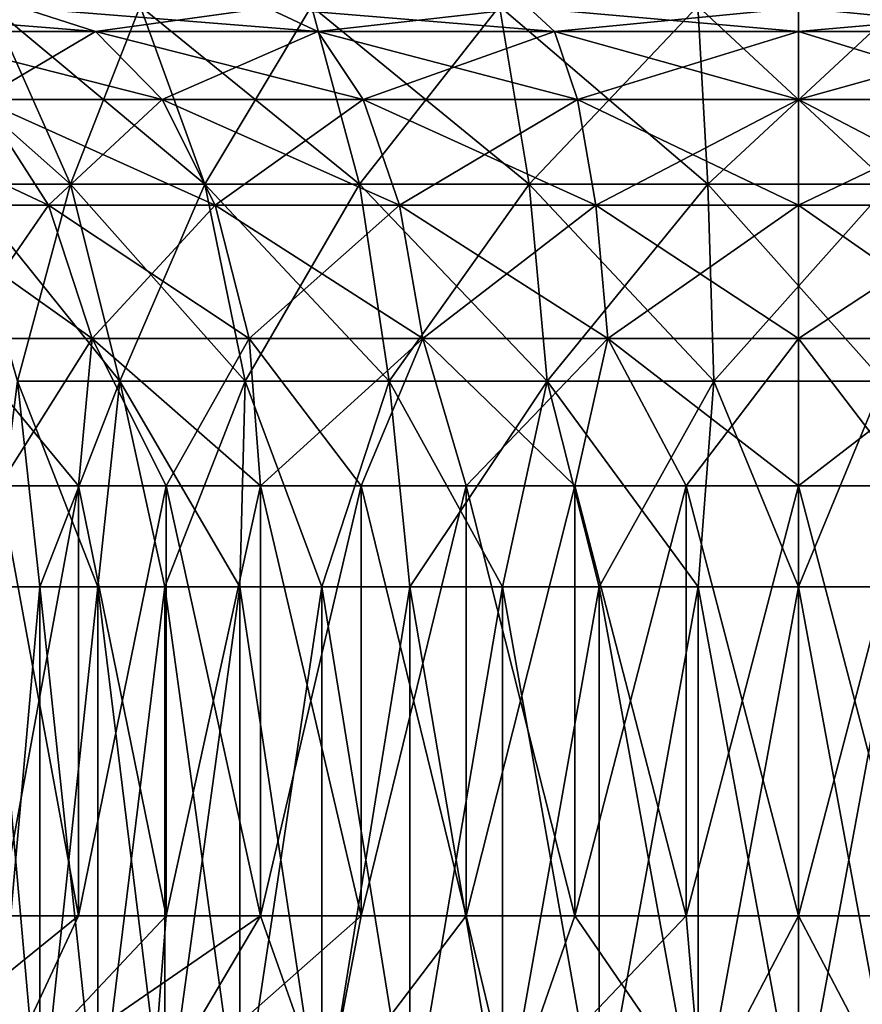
# Model space of a CAD drawing. Header units: metres. Extents: x -23 to 23, y -109 to 23.
# Tile 40 of 256: x -3.26 to 0.27, y -85.17 to -81.05. Entities that reach past the tile are written whole.
import ezdxf

# ---------------------------------------------------------------- set-up
doc = ezdxf.new("R2010")
doc.units = ezdxf.units.M
doc.layers.add('solid_509434', color=7, linetype='CONTINUOUS')
doc.layers.add('solid_509434_01', color=7, linetype='CONTINUOUS')

msp = doc.modelspace()

# ---------------------------------------------------------------- linework, layer by layer
at = {"layer": 'solid_509434'}
for points in [[(-3.782381, -81.097885, 86.292336), (-4.179499, -81, 85.818886), (-3.25088, -81, 85.168686)], [(-2.94217, -81.097885, 95.895988), (-3.25088, -81, 96.431313), (-4.179499, -81, 95.781113)], [(-3.782381, -81.097885, 95.307663), (-2.94217, -81.097885, 95.895988), (-4.179499, -81, 95.781113)], [(-3.887507, -80.99263, 88.39296), (-3.50477, -81.737206, 88.629936), (-3.046347, -81.737206, 88.022888)], [(-3.379022, -80.99263, 87.719612), (-3.887507, -80.99263, 88.39296), (-3.046347, -81.737206, 88.022888)], [(-2.94217, -81.097885, 85.70401), (-3.782381, -81.097885, 86.292336), (-3.25088, -81, 85.168686)], [(-3.379022, -80.99263, 93.880386), (-3.046347, -81.737206, 93.57711), (-3.50477, -81.737206, 92.970062)], [(-3.379022, -80.99263, 93.880386), (-2.755469, -80.99263, 94.44883), (-3.046347, -81.737206, 93.57711)], [(-3.379022, -80.99263, 87.719612), (-3.046347, -81.737206, 88.022888), (-2.484184, -81.737206, 87.510406)], [(-2.755469, -80.99263, 87.151169), (-3.379022, -80.99263, 87.719612), (-2.484184, -81.737206, 87.510406)], [(-2.94217, -81.097885, 85.70401), (-3.25088, -81, 85.168686), (-2.223548, -81, 84.689667)], [(-2.012563, -81.097885, 96.329468), (-2.223548, -81, 96.910332), (-3.25088, -81, 96.431313)], [(-2.94217, -81.097885, 95.895988), (-2.012563, -81.097885, 96.329468), (-3.25088, -81, 96.431313)], [(-2.755469, -80.99263, 94.44883), (-2.484184, -81.737206, 94.089592), (-3.046347, -81.737206, 93.57711)], [(-2.012563, -81.097885, 85.270531), (-2.94217, -81.097885, 85.70401), (-2.223548, -81, 84.689667)], [(-2.755469, -80.99263, 94.44883), (-2.038081, -80.99263, 94.893021), (-2.484184, -81.737206, 94.089592)], [(-2.755469, -80.99263, 87.151169), (-2.484184, -81.737206, 87.510406), (-1.837425, -81.737206, 87.109955)], [(-2.038081, -80.99263, 86.706985), (-2.755469, -80.99263, 87.151169), (-1.837425, -81.737206, 87.109955)], [(-2.038081, -80.99263, 94.893021), (-1.837425, -81.737206, 94.490044), (-2.484184, -81.737206, 94.089592)], [(-2.012563, -81.097885, 85.270531), (-2.223548, -81, 84.689667), (-1.128805, -81, 84.39637)], [(-1.021805, -81.097885, 96.59494), (-1.128805, -81, 97.203629), (-2.223548, -81, 96.910332)], [(-2.012563, -81.097885, 96.329468), (-1.021805, -81.097885, 96.59494), (-2.223548, -81, 96.910332)], [(-2.038081, -80.99263, 94.893021), (-1.251289, -80.99263, 95.197823), (-1.837425, -81.737206, 94.490044)], [(-2.038081, -80.99263, 86.706985), (-1.837425, -81.737206, 87.109955), (-1.128095, -81.737206, 86.835159)], [(-1.251289, -80.99263, 86.402176), (-2.038081, -80.99263, 86.706985), (-1.128095, -81.737206, 86.835159)], [(-1.021805, -81.097885, 85.005058), (-2.012563, -81.097885, 85.270531), (-1.128805, -81, 84.39637)], [(-1.251289, -80.99263, 95.197823), (-1.128095, -81.737206, 94.764847), (-1.837425, -81.737206, 94.490044)], [(-1.251289, -80.99263, 95.197823), (-0.421885, -80.99263, 95.352867), (-1.128095, -81.737206, 94.764847)], [(-1.251289, -80.99263, 86.402176), (-1.128095, -81.737206, 86.835159), (-0.380349, -81.737206, 86.695381)], [(-0.421885, -80.99263, 86.247131), (-1.251289, -80.99263, 86.402176), (-0.380349, -81.737206, 86.695381)], [(-1.021805, -81.097885, 85.005058), (-1.128805, -81, 84.39637), (0, -81, 84.297623)], [(0, -81.097885, 96.684341), (0, -81, 97.302376), (-1.128805, -81, 97.203629)], [(-1.021805, -81.097885, 96.59494), (0, -81.097885, 96.684341), (-1.128805, -81, 97.203629)], [(-0.421885, -80.99263, 95.352867), (-0.380349, -81.737206, 94.904625), (-1.128095, -81.737206, 94.764847)], [(0, -81.097885, 84.915657), (-1.021805, -81.097885, 85.005058), (0, -81, 84.297623)], [(-0.421885, -80.99263, 95.352867), (0.421885, -80.99263, 95.352867), (-0.380349, -81.737206, 94.904625)], [(0.421885, -80.99263, 95.352867), (0.380349, -81.737206, 94.904625), (-0.380349, -81.737206, 94.904625)], [(1.021805, -81.097885, 96.59494), (1.128805, -81, 97.203629), (0, -81, 97.302376)], [(0, -81.097885, 96.684341), (1.021805, -81.097885, 96.59494), (0, -81, 97.302376)], [(-2.663148, -81.382332, 95.412704), (-2.94217, -81.097885, 95.895988), (-3.782381, -81.097885, 95.307663)], [(-3.423677, -81.382332, 94.88018), (-2.663148, -81.382332, 95.412704), (-3.782381, -81.097885, 95.307663)], [(-3.423677, -81.382332, 86.719818), (-3.782381, -81.097885, 86.292336), (-2.94217, -81.097885, 85.70401)], [(-2.663148, -81.382332, 86.187294), (-3.423677, -81.382332, 86.719818), (-2.94217, -81.097885, 85.70401)], [(-1.8217, -81.382332, 95.805084), (-2.012563, -81.097885, 96.329468), (-2.94217, -81.097885, 95.895988)], [(-2.663148, -81.382332, 95.412704), (-1.8217, -81.382332, 95.805084), (-2.94217, -81.097885, 95.895988)], [(-2.663148, -81.382332, 86.187294), (-2.94217, -81.097885, 85.70401), (-2.012563, -81.097885, 85.270531)], [(-1.8217, -81.382332, 85.794922), (-2.663148, -81.382332, 86.187294), (-2.012563, -81.097885, 85.270531)], [(-0.924901, -81.382332, 96.04538), (-1.021805, -81.097885, 96.59494), (-2.012563, -81.097885, 96.329468)], [(-1.8217, -81.382332, 95.805084), (-0.924901, -81.382332, 96.04538), (-2.012563, -81.097885, 96.329468)], [(-1.8217, -81.382332, 85.794922), (-2.012563, -81.097885, 85.270531), (-1.021805, -81.097885, 85.005058)], [(-0.924901, -81.382332, 85.554626), (-1.8217, -81.382332, 85.794922), (-1.021805, -81.097885, 85.005058)], [(0, -81.382332, 96.126297), (0, -81.097885, 96.684341), (-1.021805, -81.097885, 96.59494)], [(-0.924901, -81.382332, 96.04538), (0, -81.382332, 96.126297), (-1.021805, -81.097885, 96.59494)], [(-0.924901, -81.382332, 85.554626), (-1.021805, -81.097885, 85.005058), (0, -81.097885, 84.915657)], [(0, -81.382332, 85.473701), (-0.924901, -81.382332, 85.554626), (0, -81.097885, 84.915657)], [(-3.139119, -81.825447, 94.541054), (-3.423677, -81.382332, 94.88018), (-4.080179, -81.382332, 94.223679)], [(-3.741056, -81.825447, 93.939117), (-3.139119, -81.825447, 94.541054), (-4.080179, -81.382332, 94.223679)], [(-3.139119, -81.825447, 87.058945), (-3.741056, -81.825447, 87.660881), (-3.423677, -81.382332, 86.719818)], [(-2.441801, -81.825447, 95.02932), (-2.663148, -81.382332, 95.412704), (-3.423677, -81.382332, 94.88018)], [(-3.139119, -81.825447, 94.541054), (-2.441801, -81.825447, 95.02932), (-3.423677, -81.382332, 94.88018)], [(-3.139119, -81.825447, 87.058945), (-3.423677, -81.382332, 86.719818), (-2.663148, -81.382332, 86.187294)], [(-2.441801, -81.825447, 86.570679), (-3.139119, -81.825447, 87.058945), (-2.663148, -81.382332, 86.187294)], [(-1.67029, -81.825447, 95.389084), (-1.8217, -81.382332, 95.805084), (-2.663148, -81.382332, 95.412704)], [(-2.441801, -81.825447, 95.02932), (-1.67029, -81.825447, 95.389084), (-2.663148, -81.382332, 95.412704)], [(-2.441801, -81.825447, 86.570679), (-2.663148, -81.382332, 86.187294), (-1.8217, -81.382332, 85.794922)], [(-1.67029, -81.825447, 86.210915), (-2.441801, -81.825447, 86.570679), (-1.8217, -81.382332, 85.794922)], [(-0.848029, -81.825447, 95.609406), (-0.924901, -81.382332, 96.04538), (-1.8217, -81.382332, 95.805084)], [(-1.67029, -81.825447, 95.389084), (-0.848029, -81.825447, 95.609406), (-1.8217, -81.382332, 95.805084)], [(-1.67029, -81.825447, 86.210915), (-1.8217, -81.382332, 85.794922), (-0.924901, -81.382332, 85.554626)], [(-0.848029, -81.825447, 85.990593), (-1.67029, -81.825447, 86.210915), (-0.924901, -81.382332, 85.554626)], [(0, -81.825447, 95.683601), (0, -81.382332, 96.126297), (-0.924901, -81.382332, 96.04538)], [(-0.848029, -81.825447, 95.609406), (0, -81.825447, 95.683601), (-0.924901, -81.382332, 96.04538)], [(-0.848029, -81.825447, 85.990593), (-0.924901, -81.382332, 85.554626), (0, -81.382332, 85.473701)], [(0, -81.825447, 85.916397), (-0.848029, -81.825447, 85.990593), (0, -81.382332, 85.473701)], [(-3.50477, -81.737206, 92.970062), (-3.046347, -81.737206, 93.57711), (-3.267972, -82.561508, 92.823441)], [(-3.50477, -81.737206, 88.629936), (-3.267972, -82.561508, 88.776558), (-2.840522, -82.561508, 88.210526)], [(-3.046347, -81.737206, 88.022888), (-3.50477, -81.737206, 88.629936), (-2.840522, -82.561508, 88.210526)], [(-3.046347, -81.737206, 93.57711), (-2.840522, -82.561508, 93.389481), (-3.267972, -82.561508, 92.823441)], [(-3.046347, -81.737206, 93.57711), (-2.484184, -81.737206, 94.089592), (-2.840522, -82.561508, 93.389481)], [(-3.046347, -81.737206, 88.022888), (-2.840522, -82.561508, 88.210526), (-2.316341, -82.561508, 87.732666)], [(-2.484184, -81.737206, 87.510406), (-3.046347, -81.737206, 88.022888), (-2.316341, -82.561508, 87.732666)], [(-2.484184, -81.737206, 94.089592), (-2.316341, -82.561508, 93.867332), (-2.840522, -82.561508, 93.389481)], [(-2.484184, -81.737206, 94.089592), (-1.837425, -81.737206, 94.490044), (-2.316341, -82.561508, 93.867332)], [(-2.484184, -81.737206, 87.510406), (-2.316341, -82.561508, 87.732666), (-1.71328, -82.561508, 87.359268)], [(-1.837425, -81.737206, 87.109955), (-2.484184, -81.737206, 87.510406), (-1.71328, -82.561508, 87.359268)], [(-1.837425, -81.737206, 94.490044), (-1.71328, -82.561508, 94.24073), (-2.316341, -82.561508, 93.867332)], [(-1.837425, -81.737206, 94.490044), (-1.128095, -81.737206, 94.764847), (-1.71328, -82.561508, 94.24073)], [(-1.837425, -81.737206, 87.109955), (-1.71328, -82.561508, 87.359268), (-1.051876, -82.561508, 87.103043)], [(-1.128095, -81.737206, 86.835159), (-1.837425, -81.737206, 87.109955), (-1.051876, -82.561508, 87.103043)], [(-1.128095, -81.737206, 94.764847), (-1.051876, -82.561508, 94.496964), (-1.71328, -82.561508, 94.24073)], [(-1.128095, -81.737206, 94.764847), (-0.380349, -81.737206, 94.904625), (-1.051876, -82.561508, 94.496964)], [(-1.128095, -81.737206, 86.835159), (-1.051876, -82.561508, 87.103043), (-0.354651, -82.561508, 86.97271)], [(-0.380349, -81.737206, 86.695381), (-1.128095, -81.737206, 86.835159), (-0.354651, -82.561508, 86.97271)], [(-0.380349, -81.737206, 94.904625), (-0.354651, -82.561508, 94.627296), (-1.051876, -82.561508, 94.496964)], [(-0.380349, -81.737206, 94.904625), (0.380349, -81.737206, 94.904625), (-0.354651, -82.561508, 94.627296)], [(0.380349, -81.737206, 94.904625), (0.354651, -82.561508, 94.627296), (-0.354651, -82.561508, 94.627296)], [(-2.956617, -82.383759, 94.323563), (-3.139119, -81.825447, 94.541054), (-3.741056, -81.825447, 93.939117)], [(-3.523559, -82.383759, 93.756615), (-2.956617, -82.383759, 94.323563), (-3.741056, -81.825447, 93.939117)], [(-3.523559, -82.383759, 87.843384), (-3.741056, -81.825447, 87.660881), (-3.139119, -81.825447, 87.058945)], [(-2.956617, -82.383759, 87.276443), (-3.523559, -82.383759, 87.843384), (-3.139119, -81.825447, 87.058945)], [(-2.29984, -82.383759, 94.78344), (-2.441801, -81.825447, 95.02932), (-3.139119, -81.825447, 94.541054)], [(-2.956617, -82.383759, 94.323563), (-2.29984, -82.383759, 94.78344), (-3.139119, -81.825447, 94.541054)], [(-2.956617, -82.383759, 87.276443), (-3.139119, -81.825447, 87.058945), (-2.441801, -81.825447, 86.570679)], [(-2.29984, -82.383759, 86.816559), (-2.956617, -82.383759, 87.276443), (-2.441801, -81.825447, 86.570679)], [(-1.573183, -82.383759, 95.122284), (-1.67029, -81.825447, 95.389084), (-2.441801, -81.825447, 95.02932)], [(-2.29984, -82.383759, 94.78344), (-1.573183, -82.383759, 95.122284), (-2.441801, -81.825447, 95.02932)], [(-2.29984, -82.383759, 86.816559), (-2.441801, -81.825447, 86.570679), (-1.67029, -81.825447, 86.210915)], [(-1.573183, -82.383759, 86.477715), (-2.29984, -82.383759, 86.816559), (-1.67029, -81.825447, 86.210915)], [(-0.798726, -82.383759, 95.329803), (-0.848029, -81.825447, 95.609406), (-1.67029, -81.825447, 95.389084)], [(-1.573183, -82.383759, 95.122284), (-0.798726, -82.383759, 95.329803), (-1.67029, -81.825447, 95.389084)], [(-1.573183, -82.383759, 86.477715), (-1.67029, -81.825447, 86.210915), (-0.848029, -81.825447, 85.990593)], [(-0.798726, -82.383759, 86.270203), (-1.573183, -82.383759, 86.477715), (-0.848029, -81.825447, 85.990593)], [(0, -82.383759, 95.399681), (0, -81.825447, 95.683601), (-0.848029, -81.825447, 95.609406)], [(-0.798726, -82.383759, 95.329803), (0, -82.383759, 95.399681), (-0.848029, -81.825447, 95.609406)], [(-0.798726, -82.383759, 86.270203), (-0.848029, -81.825447, 85.990593), (0, -81.825447, 85.916397)], [(0, -82.383759, 86.200317), (-0.798726, -82.383759, 86.270203), (0, -81.825447, 85.916397)], [(-3.012676, -83, 94.14592), (-2.956617, -82.383759, 94.323563), (-3.523559, -82.383759, 93.756615)], [(-3.345916, -83, 93.812675), (-3.012676, -83, 94.14592), (-3.523559, -82.383759, 93.756615)], [(-3.345916, -83, 87.787323), (-3.523559, -82.383759, 87.843384), (-2.956617, -82.383759, 87.276443)], [(-3.012676, -83, 87.454086), (-3.345916, -83, 87.787323), (-2.956617, -82.383759, 87.276443)], [(-3.012676, -83, 94.14592), (-2.646429, -83, 94.442497), (-2.956617, -82.383759, 94.323563)], [(-2.646429, -83, 87.157501), (-3.012676, -83, 87.454086), (-2.956617, -82.383759, 87.276443)], [(-2.251187, -83, 94.699173), (-2.29984, -82.383759, 94.78344), (-2.956617, -82.383759, 94.323563)], [(-2.646429, -83, 94.442497), (-2.251187, -83, 94.699173), (-2.956617, -82.383759, 94.323563)], [(-2.646429, -83, 87.157501), (-2.956617, -82.383759, 87.276443), (-2.29984, -82.383759, 86.816559)], [(-2.251187, -83, 86.900833), (-2.646429, -83, 87.157501), (-2.29984, -82.383759, 86.816559)], [(-1.831281, -83, 94.913124), (-1.573183, -82.383759, 95.122284), (-2.29984, -82.383759, 94.78344)], [(-2.251187, -83, 94.699173), (-1.831281, -83, 94.913124), (-2.29984, -82.383759, 94.78344)], [(-2.251187, -83, 86.900833), (-2.29984, -82.383759, 86.816559), (-1.573183, -82.383759, 86.477715)], [(-1.831281, -83, 86.686874), (-2.251187, -83, 86.900833), (-1.573183, -82.383759, 86.477715)], [(-1.831281, -83, 94.913124), (-1.39131, -83, 95.082016), (-1.573183, -82.383759, 95.122284)], [(-1.39131, -83, 86.51799), (-1.831281, -83, 86.686874), (-1.573183, -82.383759, 86.477715)], [(-0.936096, -83, 95.203987), (-0.798726, -82.383759, 95.329803), (-1.573183, -82.383759, 95.122284)], [(-1.39131, -83, 95.082016), (-0.936096, -83, 95.203987), (-1.573183, -82.383759, 95.122284)], [(-1.39131, -83, 86.51799), (-1.573183, -82.383759, 86.477715), (-0.798726, -82.383759, 86.270203)], [(-0.936096, -83, 86.396011), (-1.39131, -83, 86.51799), (-0.798726, -82.383759, 86.270203)], [(-0.936096, -83, 95.203987), (-0.470626, -83, 95.27771), (-0.798726, -82.383759, 95.329803)], [(-0.470626, -83, 86.322289), (-0.936096, -83, 86.396011), (-0.798726, -82.383759, 86.270203)], [(0, -83, 95.302376), (0, -82.383759, 95.399681), (-0.798726, -82.383759, 95.329803)], [(-0.470626, -83, 95.27771), (0, -83, 95.302376), (-0.798726, -82.383759, 95.329803)], [(-0.470626, -83, 86.322289), (-0.798726, -82.383759, 86.270203), (0, -82.383759, 86.200317)], [(0, -83, 86.297623), (-0.470626, -83, 86.322289), (0, -82.383759, 86.200317)], [(-3.267972, -82.561508, 92.823441), (-3.175216, -83.422173, 92.79512), (-3.378633, -83.422173, 92.427063)], [(-3.267972, -82.561508, 88.776558), (-3.378633, -83.422173, 89.172935), (-3.175216, -83.422173, 88.804878)], [(-3.267972, -82.561508, 92.823441), (-2.840522, -82.561508, 93.389481), (-3.175216, -83.422173, 92.79512)], [(-3.267972, -82.561508, 88.776558), (-3.175216, -83.422173, 88.804878), (-2.931868, -83.422173, 88.461914)], [(-2.840522, -82.561508, 88.210526), (-3.267972, -82.561508, 88.776558), (-2.931868, -83.422173, 88.461914)], [(-2.840522, -82.561508, 93.389481), (-2.931868, -83.422173, 93.138084), (-3.175216, -83.422173, 92.79512)], [(-2.840522, -82.561508, 93.389481), (-2.65165, -83.422173, 93.451653), (-2.931868, -83.422173, 93.138084)], [(-2.840522, -82.561508, 88.210526), (-2.931868, -83.422173, 88.461914), (-2.65165, -83.422173, 88.148346)], [(-2.840522, -82.561508, 93.389481), (-2.316341, -82.561508, 93.867332), (-2.65165, -83.422173, 93.451653)], [(-2.840522, -82.561508, 88.210526), (-2.65165, -83.422173, 88.148346), (-2.338087, -83.422173, 87.868134)], [(-2.316341, -82.561508, 87.732666), (-2.840522, -82.561508, 88.210526), (-2.338087, -83.422173, 87.868134)], [(-2.316341, -82.561508, 93.867332), (-2.338087, -83.422173, 93.731865), (-2.65165, -83.422173, 93.451653)], [(-2.316341, -82.561508, 93.867332), (-1.99512, -83.422173, 93.975212), (-2.338087, -83.422173, 93.731865)], [(-2.316341, -82.561508, 87.732666), (-2.338087, -83.422173, 87.868134), (-1.99512, -83.422173, 87.624786)], [(-2.316341, -82.561508, 93.867332), (-1.71328, -82.561508, 94.24073), (-1.99512, -83.422173, 93.975212)], [(-1.71328, -82.561508, 87.359268), (-2.316341, -82.561508, 87.732666), (-1.99512, -83.422173, 87.624786)], [(-1.71328, -82.561508, 94.24073), (-1.627064, -83.422173, 94.178635), (-1.99512, -83.422173, 93.975212)], [(-1.71328, -82.561508, 87.359268), (-1.99512, -83.422173, 87.624786), (-1.627064, -83.422173, 87.421364)], [(-1.71328, -82.561508, 94.24073), (-1.051876, -82.561508, 94.496964), (-1.627064, -83.422173, 94.178635)], [(-1.71328, -82.561508, 87.359268), (-1.627064, -83.422173, 87.421364), (-1.238546, -83.422173, 87.260437)], [(-1.051876, -82.561508, 87.103043), (-1.71328, -82.561508, 87.359268), (-1.238546, -83.422173, 87.260437)], [(-1.051876, -82.561508, 94.496964), (-1.238546, -83.422173, 94.339561), (-1.627064, -83.422173, 94.178635)], [(-1.051876, -82.561508, 94.496964), (-0.834454, -83.422173, 94.455978), (-1.238546, -83.422173, 94.339561)], [(-1.051876, -82.561508, 87.103043), (-1.238546, -83.422173, 87.260437), (-0.834454, -83.422173, 87.14402)], [(-1.051876, -82.561508, 94.496964), (-0.354651, -82.561508, 94.627296), (-0.834454, -83.422173, 94.455978)], [(-1.051876, -82.561508, 87.103043), (-0.834454, -83.422173, 87.14402), (-0.419867, -83.422173, 87.073578)], [(-0.354651, -82.561508, 86.97271), (-1.051876, -82.561508, 87.103043), (-0.419867, -83.422173, 87.073578)], [(-0.354651, -82.561508, 94.627296), (-0.419867, -83.422173, 94.526421), (-0.834454, -83.422173, 94.455978)], [(-0.354651, -82.561508, 94.627296), (0, -83.422173, 94.550003), (-0.419867, -83.422173, 94.526421)], [(-0.354651, -82.561508, 86.97271), (-0.419867, -83.422173, 87.073578), (0, -83.422173, 87.050003)], [(0.354651, -82.561508, 86.97271), (-0.354651, -82.561508, 86.97271), (0, -83.422173, 87.050003)], [(-3.345916, -83, 93.812675), (-3.345916, -84.800003, 93.812675), (-3.012676, -84.800003, 94.14592)], [(-3.345916, -83, 93.812675), (-3.012676, -84.800003, 94.14592), (-3.012676, -83, 94.14592)], [(-3.012676, -83, 87.454086), (-3.012676, -84.800003, 87.454086), (-3.345916, -84.800003, 87.787323)], [(-3.012676, -83, 87.454086), (-3.345916, -84.800003, 87.787323), (-3.345916, -83, 87.787323)], [(-3.012676, -83, 94.14592), (-3.012676, -84.800003, 94.14592), (-2.646429, -84.800003, 94.442497)], [(-3.012676, -83, 94.14592), (-2.646429, -84.800003, 94.442497), (-2.646429, -83, 94.442497)], [(-2.646429, -83, 87.157501), (-2.646429, -84.800003, 87.157501), (-3.012676, -84.800003, 87.454086)], [(-2.646429, -83, 87.157501), (-3.012676, -84.800003, 87.454086), (-3.012676, -83, 87.454086)], [(-2.646429, -83, 94.442497), (-2.646429, -84.800003, 94.442497), (-2.251187, -84.800003, 94.699173)], [(-2.646429, -83, 94.442497), (-2.251187, -84.800003, 94.699173), (-2.251187, -83, 94.699173)], [(-2.251187, -83, 86.900833), (-2.251187, -84.800003, 86.900833), (-2.646429, -84.800003, 87.157501)], [(-2.251187, -83, 86.900833), (-2.646429, -84.800003, 87.157501), (-2.646429, -83, 87.157501)], [(-2.251187, -83, 94.699173), (-2.251187, -84.800003, 94.699173), (-1.831281, -84.800003, 94.913124)], [(-2.251187, -83, 94.699173), (-1.831281, -84.800003, 94.913124), (-1.831281, -83, 94.913124)], [(-1.831281, -83, 86.686874), (-1.831281, -84.800003, 86.686874), (-2.251187, -84.800003, 86.900833)], [(-1.831281, -83, 86.686874), (-2.251187, -84.800003, 86.900833), (-2.251187, -83, 86.900833)], [(-1.831281, -83, 94.913124), (-1.831281, -84.800003, 94.913124), (-1.39131, -84.800003, 95.082016)], [(-1.831281, -83, 94.913124), (-1.39131, -84.800003, 95.082016), (-1.39131, -83, 95.082016)], [(-1.39131, -83, 86.51799), (-1.39131, -84.800003, 86.51799), (-1.831281, -84.800003, 86.686874)], [(-1.39131, -83, 86.51799), (-1.831281, -84.800003, 86.686874), (-1.831281, -83, 86.686874)], [(-1.39131, -83, 95.082016), (-1.39131, -84.800003, 95.082016), (-0.936096, -84.800003, 95.203987)], [(-1.39131, -83, 95.082016), (-0.936096, -84.800003, 95.203987), (-0.936096, -83, 95.203987)], [(-0.936096, -83, 86.396011), (-0.936096, -84.800003, 86.396011), (-1.39131, -84.800003, 86.51799)], [(-0.936096, -83, 86.396011), (-1.39131, -84.800003, 86.51799), (-1.39131, -83, 86.51799)], [(-0.936096, -83, 95.203987), (-0.936096, -84.800003, 95.203987), (-0.470626, -84.800003, 95.27771)], [(-0.936096, -83, 95.203987), (-0.470626, -84.800003, 95.27771), (-0.470626, -83, 95.27771)], [(-0.470626, -83, 86.322289), (-0.470626, -84.800003, 86.322289), (-0.936096, -84.800003, 86.396011)], [(-0.470626, -83, 86.322289), (-0.936096, -84.800003, 86.396011), (-0.936096, -83, 86.396011)], [(0, -83, 86.297623), (0, -84.800003, 86.297623), (-0.470626, -84.800003, 86.322289)], [(0, -83, 86.297623), (-0.470626, -84.800003, 86.322289), (-0.470626, -83, 86.322289)], [(0.470626, -83, 86.322289), (0.470626, -84.800003, 86.322289), (0, -84.800003, 86.297623)], [(0.470626, -83, 86.322289), (0, -84.800003, 86.297623), (0, -83, 86.297623)], [(-3.175216, -83.422173, 92.79512), (-3.175216, -85.707092, 92.79512), (-3.378633, -85.707092, 92.427063)], [(-3.378633, -83.422173, 92.427063), (-3.175216, -83.422173, 92.79512), (-3.378633, -85.707092, 92.427063)], [(-3.378633, -83.422173, 89.172935), (-3.378633, -85.707092, 89.172935), (-3.175216, -85.707092, 88.804878)], [(-3.175216, -83.422173, 88.804878), (-3.378633, -83.422173, 89.172935), (-3.175216, -85.707092, 88.804878)], [(-2.931868, -83.422173, 93.138084), (-2.931868, -85.707092, 93.138084), (-3.175216, -85.707092, 92.79512)], [(-3.175216, -83.422173, 92.79512), (-2.931868, -83.422173, 93.138084), (-3.175216, -85.707092, 92.79512)], [(-3.175216, -83.422173, 88.804878), (-3.175216, -85.707092, 88.804878), (-2.931868, -85.707092, 88.461914)], [(-2.931868, -83.422173, 88.461914), (-3.175216, -83.422173, 88.804878), (-2.931868, -85.707092, 88.461914)], [(-2.65165, -83.422173, 93.451653), (-2.65165, -85.707092, 93.451653), (-2.931868, -85.707092, 93.138084)], [(-2.931868, -83.422173, 93.138084), (-2.65165, -83.422173, 93.451653), (-2.931868, -85.707092, 93.138084)], [(-2.931868, -83.422173, 88.461914), (-2.931868, -85.707092, 88.461914), (-2.65165, -85.707092, 88.148346)], [(-2.65165, -83.422173, 88.148346), (-2.931868, -83.422173, 88.461914), (-2.65165, -85.707092, 88.148346)], [(-2.338087, -83.422173, 93.731865), (-2.338087, -85.707092, 93.731865), (-2.65165, -85.707092, 93.451653)], [(-2.65165, -83.422173, 93.451653), (-2.338087, -83.422173, 93.731865), (-2.65165, -85.707092, 93.451653)], [(-2.65165, -83.422173, 88.148346), (-2.65165, -85.707092, 88.148346), (-2.338087, -85.707092, 87.868134)], [(-2.338087, -83.422173, 87.868134), (-2.65165, -83.422173, 88.148346), (-2.338087, -85.707092, 87.868134)], [(-1.99512, -83.422173, 93.975212), (-1.99512, -85.707092, 93.975212), (-2.338087, -85.707092, 93.731865)], [(-2.338087, -83.422173, 93.731865), (-1.99512, -83.422173, 93.975212), (-2.338087, -85.707092, 93.731865)], [(-2.338087, -83.422173, 87.868134), (-2.338087, -85.707092, 87.868134), (-1.99512, -85.707092, 87.624786)], [(-1.99512, -83.422173, 87.624786), (-2.338087, -83.422173, 87.868134), (-1.99512, -85.707092, 87.624786)], [(-1.627064, -83.422173, 94.178635), (-1.627064, -85.707092, 94.178635), (-1.99512, -85.707092, 93.975212)], [(-1.99512, -83.422173, 93.975212), (-1.627064, -83.422173, 94.178635), (-1.99512, -85.707092, 93.975212)], [(-1.99512, -83.422173, 87.624786), (-1.99512, -85.707092, 87.624786), (-1.627064, -85.707092, 87.421364)], [(-1.627064, -83.422173, 87.421364), (-1.99512, -83.422173, 87.624786), (-1.627064, -85.707092, 87.421364)], [(-1.238546, -83.422173, 94.339561), (-1.238546, -85.707092, 94.339561), (-1.627064, -85.707092, 94.178635)], [(-1.627064, -83.422173, 94.178635), (-1.238546, -83.422173, 94.339561), (-1.627064, -85.707092, 94.178635)], [(-1.627064, -83.422173, 87.421364), (-1.627064, -85.707092, 87.421364), (-1.238546, -85.707092, 87.260437)], [(-1.238546, -83.422173, 87.260437), (-1.627064, -83.422173, 87.421364), (-1.238546, -85.707092, 87.260437)], [(-0.834454, -83.422173, 94.455978), (-0.834454, -85.707092, 94.455978), (-1.238546, -85.707092, 94.339561)], [(-1.238546, -83.422173, 94.339561), (-0.834454, -83.422173, 94.455978), (-1.238546, -85.707092, 94.339561)], [(-1.238546, -83.422173, 87.260437), (-1.238546, -85.707092, 87.260437), (-0.834454, -85.707092, 87.14402)], [(-0.834454, -83.422173, 87.14402), (-1.238546, -83.422173, 87.260437), (-0.834454, -85.707092, 87.14402)], [(-0.419867, -83.422173, 94.526421), (-0.419867, -85.707092, 94.526421), (-0.834454, -85.707092, 94.455978)], [(-0.834454, -83.422173, 94.455978), (-0.419867, -83.422173, 94.526421), (-0.834454, -85.707092, 94.455978)], [(-0.834454, -83.422173, 87.14402), (-0.834454, -85.707092, 87.14402), (-0.419867, -85.707092, 87.073578)], [(-0.419867, -83.422173, 87.073578), (-0.834454, -83.422173, 87.14402), (-0.419867, -85.707092, 87.073578)], [(0, -83.422173, 94.550003), (0, -85.707092, 94.550003), (-0.419867, -85.707092, 94.526421)], [(-0.419867, -83.422173, 94.526421), (0, -83.422173, 94.550003), (-0.419867, -85.707092, 94.526421)], [(-0.419867, -83.422173, 87.073578), (-0.419867, -85.707092, 87.073578), (0, -85.707092, 87.050003)], [(0, -83.422173, 87.050003), (-0.419867, -83.422173, 87.073578), (0, -85.707092, 87.050003)], [(-3.970019, -85.572937, 94.483643), (-3.012676, -84.800003, 94.14592), (-3.345916, -84.800003, 93.812675)], [(-3.970019, -85.572937, 94.483643), (-3.376659, -85.572937, 95.034195), (-3.012676, -84.800003, 94.14592)], [(-3.970019, -85.572937, 87.116364), (-3.345916, -84.800003, 87.787323), (-3.012676, -84.800003, 87.454086)], [(-3.376659, -85.572937, 86.565804), (-3.970019, -85.572937, 87.116364), (-3.012676, -84.800003, 87.454086)], [(-3.376659, -85.572937, 95.034195), (-2.646429, -84.800003, 94.442497), (-3.012676, -84.800003, 94.14592)], [(-3.376659, -85.572937, 95.034195), (-2.70787, -85.572937, 95.490166), (-2.646429, -84.800003, 94.442497)], [(-3.376659, -85.572937, 86.565804), (-2.646429, -84.800003, 87.157501), (-2.251187, -84.800003, 86.900833)], [(-2.70787, -85.572937, 86.109833), (-3.376659, -85.572937, 86.565804), (-2.251187, -84.800003, 86.900833)], [(-3.376659, -85.572937, 86.565804), (-3.012676, -84.800003, 87.454086), (-2.646429, -84.800003, 87.157501)], [(-2.70787, -85.572937, 95.490166), (-2.251187, -84.800003, 94.699173), (-2.646429, -84.800003, 94.442497)], [(-2.70787, -85.572937, 95.490166), (-1.978592, -85.572937, 95.84137), (-2.251187, -84.800003, 94.699173)], [(-2.70787, -85.572937, 86.109833), (-2.251187, -84.800003, 86.900833), (-1.831281, -84.800003, 86.686874)], [(-1.978592, -85.572937, 85.758629), (-2.70787, -85.572937, 86.109833), (-1.831281, -84.800003, 86.686874)], [(-1.978592, -85.572937, 95.84137), (-1.831281, -84.800003, 94.913124), (-2.251187, -84.800003, 94.699173)], [(-1.978592, -85.572937, 95.84137), (-1.39131, -84.800003, 95.082016), (-1.831281, -84.800003, 94.913124)], [(-1.978592, -85.572937, 95.84137), (-1.205116, -85.572937, 96.079956), (-1.39131, -84.800003, 95.082016)], [(-1.978592, -85.572937, 85.758629), (-1.831281, -84.800003, 86.686874), (-1.39131, -84.800003, 86.51799)], [(-1.205116, -85.572937, 85.520042), (-1.978592, -85.572937, 85.758629), (-1.39131, -84.800003, 86.51799)], [(-1.205116, -85.572937, 96.079956), (-0.936096, -84.800003, 95.203987), (-1.39131, -84.800003, 95.082016)], [(-1.205116, -85.572937, 85.520042), (-1.39131, -84.800003, 86.51799), (-0.936096, -84.800003, 86.396011)], [(-1.205116, -85.572937, 96.079956), (-0.404719, -85.572937, 96.2006), (-0.936096, -84.800003, 95.203987)], [(-1.205116, -85.572937, 85.520042), (-0.936096, -84.800003, 86.396011), (-0.470626, -84.800003, 86.322289)], [(-0.404719, -85.572937, 85.399399), (-1.205116, -85.572937, 85.520042), (-0.470626, -84.800003, 86.322289)], [(-0.404719, -85.572937, 96.2006), (-0.470626, -84.800003, 95.27771), (-0.936096, -84.800003, 95.203987)], [(-0.404719, -85.572937, 96.2006), (0, -84.800003, 95.302376), (-0.470626, -84.800003, 95.27771)], [(-0.404719, -85.572937, 85.399399), (-0.470626, -84.800003, 86.322289), (0, -84.800003, 86.297623)], [(0.404719, -85.572937, 85.399399), (-0.404719, -85.572937, 85.399399), (0, -84.800003, 86.297623)]]:
    msp.add_3dface(points, dxfattribs=at)
at = {"layer": 'solid_509434_01'}
for points in [[(-0.421885, -80.99263, 86.247131), (-0.380349, -81.737206, 86.695381), (0.380349, -81.737206, 86.695381)], [(0.421885, -80.99263, 86.247131), (-0.421885, -80.99263, 86.247131), (0.380349, -81.737206, 86.695381)], [(0, -81.097885, 84.915657), (0, -81, 84.297623), (1.128805, -81, 84.39637)], [(1.021805, -81.097885, 85.005058), (0, -81.097885, 84.915657), (1.128805, -81, 84.39637)], [(0.924901, -81.382332, 96.04538), (1.021805, -81.097885, 96.59494), (0, -81.097885, 96.684341)], [(0, -81.382332, 96.126297), (0.924901, -81.382332, 96.04538), (0, -81.097885, 96.684341)], [(0, -81.382332, 85.473701), (0, -81.097885, 84.915657), (1.021805, -81.097885, 85.005058)], [(0.924901, -81.382332, 85.554626), (0, -81.382332, 85.473701), (1.021805, -81.097885, 85.005058)], [(0.848029, -81.825447, 95.609406), (0.924901, -81.382332, 96.04538), (0, -81.382332, 96.126297)], [(0, -81.825447, 95.683601), (0.848029, -81.825447, 95.609406), (0, -81.382332, 96.126297)], [(0, -81.825447, 85.916397), (0, -81.382332, 85.473701), (0.924901, -81.382332, 85.554626)], [(0.848029, -81.825447, 85.990593), (0, -81.825447, 85.916397), (0.924901, -81.382332, 85.554626)], [(-0.380349, -81.737206, 86.695381), (-0.354651, -82.561508, 86.97271), (0.354651, -82.561508, 86.97271)], [(0.380349, -81.737206, 86.695381), (-0.380349, -81.737206, 86.695381), (0.354651, -82.561508, 86.97271)], [(0.798726, -82.383759, 95.329803), (0.848029, -81.825447, 95.609406), (0, -81.825447, 95.683601)], [(0, -82.383759, 95.399681), (0.798726, -82.383759, 95.329803), (0, -81.825447, 95.683601)], [(0, -82.383759, 86.200317), (0, -81.825447, 85.916397), (0.848029, -81.825447, 85.990593)], [(0.798726, -82.383759, 86.270203), (0, -82.383759, 86.200317), (0.848029, -81.825447, 85.990593)], [(0.470626, -83, 95.27771), (0.798726, -82.383759, 95.329803), (0, -82.383759, 95.399681)], [(0, -83, 95.302376), (0.470626, -83, 95.27771), (0, -82.383759, 95.399681)], [(0, -83, 86.297623), (0, -82.383759, 86.200317), (0.798726, -82.383759, 86.270203)], [(0.470626, -83, 86.322289), (0, -83, 86.297623), (0.798726, -82.383759, 86.270203)], [(-0.354651, -82.561508, 94.627296), (0.354651, -82.561508, 94.627296), (0, -83.422173, 94.550003)], [(0.354651, -82.561508, 94.627296), (0.419867, -83.422173, 94.526421), (0, -83.422173, 94.550003)], [(0.354651, -82.561508, 86.97271), (0, -83.422173, 87.050003), (0.419867, -83.422173, 87.073578)], [(-0.470626, -83, 95.27771), (-0.470626, -84.800003, 95.27771), (0, -84.800003, 95.302376)], [(-0.470626, -83, 95.27771), (0, -84.800003, 95.302376), (0, -83, 95.302376)], [(0, -83, 95.302376), (0, -84.800003, 95.302376), (0.470626, -84.800003, 95.27771)], [(0, -83, 95.302376), (0.470626, -84.800003, 95.27771), (0.470626, -83, 95.27771)], [(0.419867, -83.422173, 94.526421), (0.419867, -85.707092, 94.526421), (0, -85.707092, 94.550003)], [(0, -83.422173, 94.550003), (0.419867, -83.422173, 94.526421), (0, -85.707092, 94.550003)], [(0, -83.422173, 87.050003), (0, -85.707092, 87.050003), (0.419867, -85.707092, 87.073578)], [(0.419867, -83.422173, 87.073578), (0, -83.422173, 87.050003), (0.419867, -85.707092, 87.073578)], [(-0.404719, -85.572937, 96.2006), (0.404719, -85.572937, 96.2006), (0, -84.800003, 95.302376)], [(0.404719, -85.572937, 96.2006), (0.470626, -84.800003, 95.27771), (0, -84.800003, 95.302376)], [(0.404719, -85.572937, 85.399399), (0, -84.800003, 86.297623), (0.470626, -84.800003, 86.322289)]]:
    msp.add_3dface(points, dxfattribs=at)

doc.saveas('drawing.dxf')
